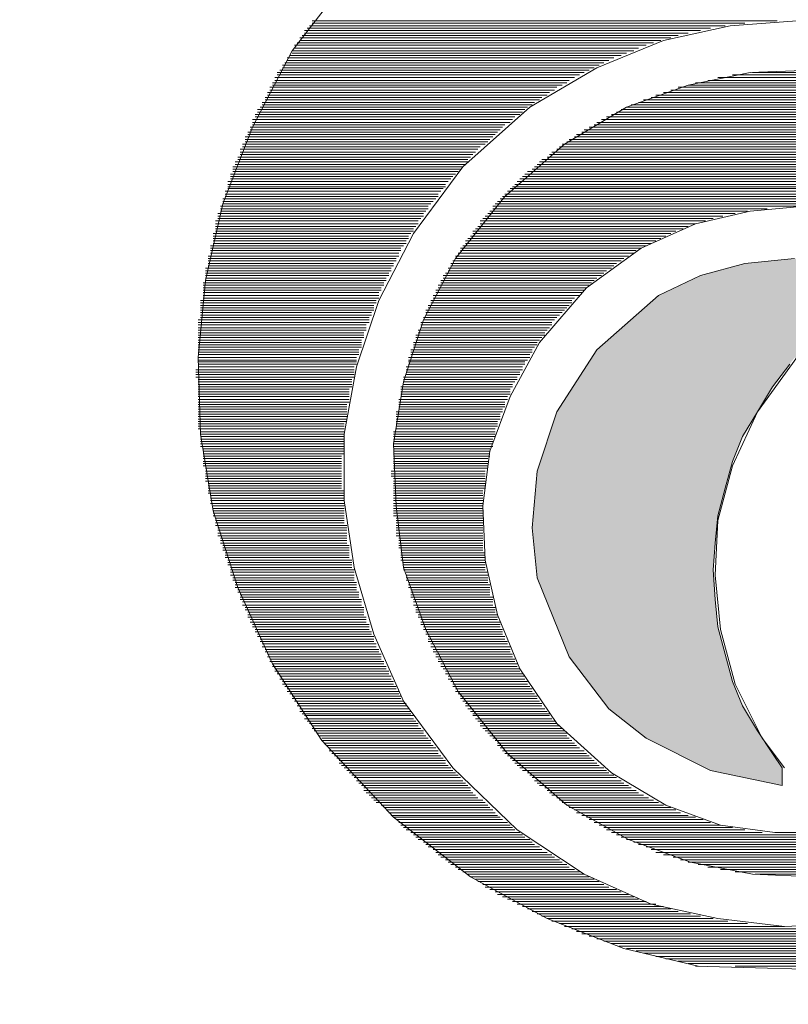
# Model space of a CAD drawing. Header units: centimetres. Extents: x 4745 to 39369, y 17389 to 19524.
# Tile 79 of 188: x 21097.67 to 21099.05, y 17982.74 to 17984.5. Entities that reach past the tile are written whole.
import ezdxf

# ---------------------------------------------------------------- set-up
doc = ezdxf.new("R2010")
doc.units = ezdxf.units.CM
doc.linetypes.add('HIDDEN', pattern=[0.375, 0.25, -0.125])
doc.layers.add('Livello 1', color=7, linetype='Continuous')
doc.layers.add('UKRYTA', color=250, linetype='HIDDEN')

# ---------------------------------------------------------------- blocks, each defined once
blk = doc.blocks.new('VITRIX PRO 35 55')
at = {"layer": 'Livello 1'}
blk.add_hatch(color=0, dxfattribs=at).paths.add_polyline_path([(-10.8731, -425.1372), (-10.5571, -425.2872), (-10.0955, -425.692), (-9.7976, -426.1558), (-9.6498, -426.6015), (-9.6135, -427.0244), (-9.6498, -427.3973), (-9.8909, -427.9885), (-10.1864, -428.3795), (-10.4638, -428.5978), (-10.9459, -428.8388), (-11.4825, -428.9525), (-11.4825, -428.8207), (-11.4097, -428.7115), (-11.2983, -428.5433), (-11.2051, -428.3568), (-11.1119, -428.1749), (-11.0573, -427.9703), (-11.0005, -427.7656), (-10.9823, -427.561), (-10.9641, -427.3382), (-10.9823, -427.1381), (-11.0005, -426.9334), (-11.0573, -426.7288), (-11.1119, -426.5287), (-11.2051, -426.3422), (-11.2983, -426.1558), (-11.4097, -425.9694), (-11.5371, -425.8011), (-11.5939, -425.7511), (-11.6303, -425.8011), (-11.7599, -425.9694), (-11.8713, -426.1558), (-11.9827, -426.3422), (-12.0578, -426.5287), (-12.1123, -426.7288), (-12.1669, -426.9334), (-12.1874, -427.1381), (-12.2033, -427.3382), (-12.1874, -427.561), (-12.1669, -427.7656), (-12.1123, -427.9703), (-12.0578, -428.1749), (-11.9827, -428.3568), (-11.8713, -428.5433), (-11.7599, -428.7115), (-11.6871, -428.8207), (-11.6871, -428.9525), (-12.2237, -428.8388), (-12.7035, -428.5978), (-12.9832, -428.3795), (-13.2788, -427.9885), (-13.5198, -427.3973), (-13.5562, -427.0244), (-13.5198, -426.6015), (-13.372, -426.1558), (-13.0741, -425.692), (-12.6126, -425.2872), (-12.2965, -425.1372), (-11.9645, -425.0462), (-11.5939, -425.0098), (-11.2051, -425.0462)])
blk.add_ellipse((9.1892, -429.7806), major_axis=(-38, 0), ratio=0.328293)
at = {"layer": 'Livello 1', "color": 0, "lineweight": 15}
for points in [[(-14.9068, -422.877), (-15.3524, -423.4546), (-15.648, -424.0276), (-15.8709, -424.6005), (-16.0005, -425.1735), (-16.055, -425.7511), (-16.0368, -426.3241), (-15.9436, -426.897), (-15.7594, -427.47), (-15.5002, -428.043), (-15.1296, -428.616), (-14.593, -429.189), (-14.0177, -429.6347), (-13.4448, -429.9484), (-12.8718, -430.1713), (-12.3147, -430.3031)], [(-12.1123, -423.2681), (-15.2228, -423.2681)], [(-11.7235, -423.2317), (-15.2024, -423.2317)], [(-11.9645, -423.2499), (-15.2024, -423.2499)], [(-11.5757, -423.2317), (-12.0759, -423.2681), (-12.5739, -423.3773), (-13.0741, -423.5819), (-13.5744, -423.8775), (-14.0746, -424.3231), (-14.4452, -424.8234), (-14.7044, -425.3236), (-14.8704, -425.8193), (-14.9636, -426.3241), (-14.9636, -426.8197), (-14.8886, -427.32), (-14.7408, -427.8202), (-14.518, -428.3204), (-14.1496, -428.8207), (-13.6676, -429.2845), (-13.1674, -429.6165), (-12.6671, -429.8393), (-12.1669, -429.9484), (-11.6689, -430.0076), (-11.1687, -429.9848)], [(-12.4648, -423.3409), (-15.2774, -423.3409)], [(-12.2965, -423.3045), (-15.2592, -423.3045)], [(-12.3897, -423.3227), (-15.2592, -423.3227)], [(-12.2237, -423.2863), (-15.241, -423.2863)], [(-12.7035, -423.4136), (-15.3343, -423.4136)], [(-12.6489, -423.3955), (-15.3138, -423.3955)], [(-12.5193, -423.3591), (-15.2956, -423.3591)], [(-12.5944, -423.3773), (-15.2956, -423.3773)], [(-12.89, -423.4909), (-15.3706, -423.4909)], [(-12.7967, -423.4546), (-15.3524, -423.4546)], [(-12.8513, -423.4728), (-15.3524, -423.4728)], [(-12.7603, -423.4364), (-15.3343, -423.4364)], [(-13.0559, -423.5637), (-15.4252, -423.5637)], [(-13.0196, -423.5455), (-15.407, -423.5455)], [(-12.9445, -423.5091), (-15.3888, -423.5091)], [(-12.9832, -423.5273), (-15.3888, -423.5273)], [(-13.1674, -423.6183), (-15.4639, -423.6183)], [(-13.2037, -423.6365), (-15.4639, -423.6365)], [(-13.131, -423.6001), (-15.4434, -423.6001)], [(-13.0923, -423.5819), (-15.4252, -423.5819)], [(-11.4643, -423.6001), (-11.9259, -423.6183), (-12.3897, -423.7138), (-12.8513, -423.8775), (-13.3151, -424.1549), (-13.7608, -424.546), (-14.1292, -425.0098), (-14.3702, -425.4691), (-14.518, -425.933), (-14.593, -426.3968), (-14.5748, -426.8607), (-14.518, -427.32), (-14.352, -427.7838), (-14.111, -428.2477), (-13.7403, -428.7115), (-13.297, -429.0981), (-12.8354, -429.3573), (-12.3715, -429.5255), (-11.9077, -429.6165), (-11.4461, -429.6347)], [(-12.0578, -423.6365), (-11.1119, -423.6365)], [(-11.2597, -423.6183), (-11.9077, -423.6183)], [(-13.297, -423.6956), (-15.5002, -423.6956)], [(-13.3333, -423.7138), (-15.5002, -423.7138)], [(-13.2401, -423.6547), (-15.482, -423.6547)], [(-13.2788, -423.6774), (-15.482, -423.6774)], [(-12.3897, -423.7138), (-10.7799, -423.7138)], [(-10.8345, -423.6956), (-12.3352, -423.6956)], [(-12.2419, -423.6774), (-10.9277, -423.6774)], [(-11.0005, -423.6547), (-12.1669, -423.6547)], [(-13.4266, -423.7683), (-15.5366, -423.7683)], [(-13.4448, -423.7865), (-15.5366, -423.7865)], [(-13.372, -423.7274), (-15.5184, -423.7274)], [(-13.3902, -423.7502), (-15.5184, -423.7502)], [(-12.6307, -423.7865), (-10.5389, -423.7865)], [(-10.5935, -423.7683), (-12.5739, -423.7683)], [(-12.5193, -423.7502), (-10.6503, -423.7502)], [(-10.7231, -423.7274), (-12.4648, -423.7274)], [(-13.538, -423.8411), (-15.5753, -423.8411)], [(-13.5562, -423.8593), (-15.5753, -423.8593)], [(-13.4834, -423.8047), (-15.5548, -423.8047)], [(-13.5016, -423.8229), (-15.5548, -423.8229)], [(-12.8149, -423.8593), (-10.3729, -423.8593)], [(-10.4093, -423.8411), (-12.7603, -423.8411)], [(-12.724, -423.8229), (-10.4457, -423.8229)], [(-10.5002, -423.8047), (-12.6671, -423.8047)], [(-13.6494, -423.9321), (-15.6298, -423.9321)], [(-13.6107, -423.8957), (-15.6116, -423.8957)], [(-13.6289, -423.9139), (-15.6116, -423.9139)], [(-13.5925, -423.8775), (-15.5912, -423.8775)], [(-12.9627, -423.9321), (-10.2046, -423.9321)], [(-10.2433, -423.9139), (-12.9263, -423.9139)], [(-12.89, -423.8957), (-10.2797, -423.8957)], [(-10.3161, -423.8775), (-12.8513, -423.8775)], [(-13.704, -423.9684), (-15.648, -423.9684)], [(-13.7222, -423.9912), (-15.648, -423.9912)], [(-13.6858, -423.9502), (-15.6298, -423.9502)], [(-10.0955, -423.9912), (-13.0741, -423.9912)], [(-13.0377, -423.9684), (-10.1319, -423.9684)], [(-10.1683, -423.9502), (-13.0014, -423.9502)], [(-13.8154, -424.0639), (-15.6844, -424.0639)], [(-13.8336, -424.0821), (-15.6844, -424.0821)], [(-13.779, -424.0276), (-15.6662, -424.0276)], [(-13.7972, -424.0457), (-15.6662, -424.0457)], [(-13.7608, -424.0094), (-15.648, -424.0094)], [(-13.2242, -424.0821), (-9.9454, -424.0821)], [(-9.9841, -424.0639), (-13.1855, -424.0639)], [(-13.1674, -424.0457), (-10.0205, -424.0457)], [(-10.0387, -424.0276), (-13.131, -424.0276)], [(-13.0923, -424.0094), (-10.075, -424.0094)], [(-13.9086, -424.1549), (-15.7231, -424.1549)], [(-13.8518, -424.1003), (-15.7026, -424.1003)], [(-13.8722, -424.1185), (-15.7026, -424.1185)], [(-13.8881, -424.1367), (-15.7026, -424.1367)], [(-13.3333, -424.1549), (-9.8363, -424.1549)], [(-9.8727, -424.1367), (-13.297, -424.1367)], [(-13.2788, -424.1185), (-9.8909, -424.1185)], [(-9.9272, -424.1003), (-13.2401, -424.1003)], [(-13.9632, -424.1913), (-15.7413, -424.1913)], [(-13.9814, -424.214), (-15.7413, -424.214)], [(-13.945, -424.1731), (-15.7231, -424.1731)], [(-9.7613, -424.214), (-13.4084, -424.214)], [(-13.372, -424.1913), (-9.7976, -424.1913)], [(-9.8181, -424.1731), (-13.3515, -424.1731)], [(-14.0382, -424.2868), (-15.7776, -424.2868)], [(-14.0177, -424.2504), (-15.7594, -424.2504)], [(-14.0382, -424.2686), (-15.7594, -424.2686)], [(-13.9996, -424.2322), (-15.7413, -424.2322)], [(-9.668, -424.2868), (-13.5016, -424.2868)], [(-13.4834, -424.2686), (-9.6862, -424.2686)], [(-9.7249, -424.2504), (-13.4448, -424.2504)], [(-13.4266, -424.2322), (-9.7431, -424.2322)], [(-14.0746, -424.3231), (-15.7958, -424.3231)], [(-14.0928, -424.3413), (-15.7958, -424.3413)], [(-14.111, -424.3595), (-15.7958, -424.3595)], [(-14.0564, -424.305), (-15.7776, -424.305)], [(-9.5953, -424.3595), (-13.5925, -424.3595)], [(-13.5562, -424.3413), (-9.6135, -424.3413)], [(-9.6316, -424.3231), (-13.538, -424.3231)], [(-13.5198, -424.305), (-9.6498, -424.305)], [(-14.186, -424.4323), (-15.8345, -424.4323)], [(-14.1292, -424.3777), (-15.814, -424.3777)], [(-14.1496, -424.3959), (-15.814, -424.3959)], [(-14.1655, -424.4141), (-15.814, -424.4141)], [(-9.502, -424.4323), (-13.6676, -424.4323)], [(-13.6494, -424.4141), (-9.5202, -424.4141)], [(-9.5384, -424.3959), (-13.6289, -424.3959)], [(-13.6107, -424.3777), (-9.5566, -424.3777)], [(-14.2406, -424.505), (-15.8527, -424.505)], [(-14.2042, -424.455), (-15.8345, -424.455)], [(-14.2042, -424.4732), (-15.8345, -424.4732)], [(-14.2224, -424.4869), (-15.8345, -424.4869)], [(-9.427, -424.505), (-13.7403, -424.505)], [(-13.7222, -424.4869), (-9.4475, -424.4869)], [(-9.4634, -424.4732), (-13.704, -424.4732)], [(-13.6858, -424.455), (-9.4839, -424.455)], [(-14.2769, -424.5642), (-15.8709, -424.5642)], [(-14.2974, -424.5824), (-15.8709, -424.5824)], [(-14.2588, -424.5278), (-15.8527, -424.5278)], [(-14.2588, -424.546), (-15.8527, -424.546)], [(-9.3542, -424.5824), (-13.8154, -424.5824)], [(-13.7972, -424.5642), (-9.3724, -424.5642)], [(-9.3906, -424.546), (-13.779, -424.546)], [(-13.7608, -424.5278), (-9.4088, -424.5278)], [(-14.3338, -424.6187), (-15.889, -424.6187)], [(-14.3338, -424.6369), (-15.889, -424.6369)], [(-14.352, -424.6551), (-15.889, -424.6551)], [(-14.3156, -424.6005), (-15.8709, -424.6005)], [(-11.5189, -424.6187), (-11.9259, -424.6551), (-12.3352, -424.7506), (-12.7422, -424.9325), (-13.1492, -425.2281), (-13.5016, -425.6374), (-13.7222, -426.0421), (-13.8722, -426.4514), (-13.9268, -426.8607), (-13.9086, -427.2654), (-13.8154, -427.6747), (-13.6494, -428.0794), (-13.372, -428.4887), (-12.9627, -428.857), (-12.5557, -429.0981), (-12.1487, -429.2481), (-11.7417, -429.3027), (-11.3347, -429.3027)], [(-11.9463, -424.6551), (-13.8722, -424.6551)], [(-9.3361, -424.6187), (-13.8518, -424.6187)], [(-11.7985, -424.6369), (-13.8518, -424.6369)], [(-13.8336, -424.6005), (-9.3361, -424.6005)], [(-14.4088, -424.7279), (-15.9254, -424.7279)], [(-14.3702, -424.6733), (-15.9072, -424.6733)], [(-14.3702, -424.6915), (-15.9072, -424.6915)], [(-14.3884, -424.7097), (-15.9072, -424.7097)], [(-12.2601, -424.7279), (-13.945, -424.7279)], [(-12.2033, -424.7097), (-13.9268, -424.7097)], [(-12.1305, -424.6915), (-13.9086, -424.6915)], [(-12.0373, -424.6733), (-13.8881, -424.6733)], [(-14.4088, -424.7506), (-15.9254, -424.7506)], [(-14.427, -424.7688), (-15.9254, -424.7688)], [(-14.4452, -424.787), (-15.9254, -424.787)], [(-14.4452, -424.8052), (-15.9254, -424.8052)], [(-12.4829, -424.8052), (-13.9996, -424.8052)], [(-12.4261, -424.787), (-13.9814, -424.787)], [(-12.3897, -424.7688), (-13.9632, -424.7688)], [(-12.3352, -424.7506), (-13.945, -424.7506)], [(-14.4634, -424.8234), (-15.9436, -424.8234)], [(-14.4816, -424.8416), (-15.9436, -424.8416)], [(-14.4816, -424.8598), (-15.9436, -424.8598)], [(-14.4998, -424.8779), (-15.9436, -424.8779)], [(-12.6307, -424.8779), (-14.0564, -424.8779)], [(-12.5944, -424.8598), (-14.0382, -424.8598)], [(-12.5557, -424.8416), (-14.0177, -424.8416)], [(-12.5193, -424.8234), (-13.9996, -424.8234)], [(-14.518, -424.9143), (-15.9618, -424.9143)], [(-14.5384, -424.9325), (-15.9618, -424.9325)], [(-14.5384, -424.9507), (-15.9618, -424.9507)], [(-14.4998, -424.8961), (-15.9436, -424.8961)], [(-12.7422, -424.9325), (-14.0928, -424.9325)], [(-12.7785, -424.9507), (-14.0928, -424.9507)], [(-12.7035, -424.9143), (-14.0746, -424.9143)], [(-12.6671, -424.8961), (-14.0564, -424.8961)], [(-14.5543, -424.9916), (-15.98, -424.9916)], [(-14.5748, -425.0098), (-15.98, -425.0098)], [(-14.5748, -425.028), (-15.98, -425.028)], [(-14.5543, -424.9689), (-15.9618, -424.9689)], [(-12.89, -425.028), (-14.1496, -425.028)], [(-12.8354, -424.9916), (-14.1292, -424.9916)], [(-12.8718, -425.0098), (-14.1292, -425.0098)], [(-12.7967, -424.9689), (-14.111, -424.9689)], [(-11.6303, -425.8011), (-11.7599, -425.9694), (-11.8713, -426.1558), (-11.9827, -426.3422), (-12.0578, -426.5287), (-12.1123, -426.7288), (-12.1669, -426.9334), (-12.1874, -427.1381), (-12.2033, -427.3382), (-12.1874, -427.561), (-12.1669, -427.7656), (-12.1123, -427.9703), (-12.0578, -428.1749), (-11.9827, -428.3568), (-11.8713, -428.5433), (-11.7599, -428.7115), (-11.6871, -428.8207), (-11.6871, -428.9525), (-12.2237, -428.8388), (-12.7035, -428.5978), (-12.9832, -428.3795), (-13.2788, -427.9885), (-13.5198, -427.3973), (-13.5562, -427.0244), (-13.5198, -426.6015), (-13.372, -426.1558), (-13.0741, -425.692), (-12.6126, -425.2872), (-12.2965, -425.1372), (-11.9645, -425.0462), (-11.5939, -425.0098)], [(-11.5939, -425.0098), (-11.9645, -425.0462), (-12.2965, -425.1372), (-12.6126, -425.2872), (-13.0741, -425.692), (-13.372, -426.1558), (-13.5198, -426.6015), (-13.5562, -427.0244), (-13.5198, -427.3973), (-13.2788, -427.9885), (-12.9832, -428.3795), (-12.7035, -428.5978), (-12.2237, -428.8388), (-11.6871, -428.9525)], [(-14.6112, -425.0826), (-16.0005, -425.0826)], [(-14.6112, -425.1008), (-16.0005, -425.1008)], [(-14.593, -425.0462), (-15.98, -425.0462)], [(-14.593, -425.0644), (-15.98, -425.0644)], [(-12.9627, -425.0826), (-14.186, -425.0826)], [(-13.0014, -425.1008), (-14.186, -425.1008)], [(-12.9263, -425.0462), (-14.1655, -425.0462)], [(-12.9445, -425.0644), (-14.1655, -425.0644)], [(-14.6294, -425.119), (-16.0005, -425.119)], [(-14.6294, -425.1372), (-16.0005, -425.1372)], [(-14.6476, -425.1553), (-16.0005, -425.1553)], [(-14.6476, -425.1735), (-16.0005, -425.1735)], [(-13.0923, -425.1735), (-14.2406, -425.1735)], [(-13.0377, -425.1372), (-14.2224, -425.1372)], [(-13.0741, -425.1553), (-14.2224, -425.1553)], [(-13.0196, -425.119), (-14.2042, -425.119)], [(-14.6658, -425.1917), (-16.0187, -425.1917)], [(-14.6658, -425.2099), (-16.0187, -425.2099)], [(-14.6862, -425.2281), (-16.0187, -425.2281)], [(-14.6862, -425.2463), (-16.0187, -425.2463)], [(-13.1674, -425.2463), (-14.2769, -425.2463)], [(-13.131, -425.2099), (-14.2588, -425.2099)], [(-13.1492, -425.2281), (-14.2588, -425.2281)], [(-13.1128, -425.1917), (-14.2406, -425.1917)], [(-14.7226, -425.3236), (-16.0368, -425.3236)], [(-14.7044, -425.2645), (-16.0187, -425.2645)], [(-14.7044, -425.2872), (-16.0187, -425.2872)], [(-14.7044, -425.3054), (-16.0187, -425.3054)], [(-13.2606, -425.3236), (-14.3156, -425.3236)], [(-13.2037, -425.2872), (-14.2974, -425.2872)], [(-13.2401, -425.3054), (-14.2974, -425.3054)], [(-13.1855, -425.2645), (-14.2769, -425.2645)], [(-14.7226, -425.3418), (-16.0368, -425.3418)], [(-14.7408, -425.36), (-16.0368, -425.36)], [(-14.7408, -425.3782), (-16.0368, -425.3782)], [(-14.7408, -425.3964), (-16.0368, -425.3964)], [(-13.3151, -425.3964), (-14.352, -425.3964)], [(-13.2788, -425.36), (-14.3338, -425.36)], [(-13.297, -425.3782), (-14.3338, -425.3782)], [(-13.2606, -425.3418), (-14.3156, -425.3418)], [(-14.7772, -425.4691), (-16.055, -425.4691)], [(-14.759, -425.4146), (-16.0368, -425.4146)], [(-14.759, -425.4327), (-16.0368, -425.4327)], [(-14.7772, -425.4509), (-16.0368, -425.4509)], [(-13.372, -425.4509), (-14.3702, -425.4509)], [(-13.3902, -425.4691), (-14.3702, -425.4691)], [(-13.3333, -425.4146), (-14.352, -425.4146)], [(-13.3515, -425.4327), (-14.352, -425.4327)], [(-14.7772, -425.4873), (-16.055, -425.4873)], [(-14.7976, -425.5055), (-16.055, -425.5055)], [(-14.7976, -425.5282), (-16.055, -425.5282)], [(-14.7976, -425.5464), (-16.055, -425.5464)], [(-13.4448, -425.5464), (-14.4088, -425.5464)], [(-13.4084, -425.4873), (-14.3884, -425.4873)], [(-13.4084, -425.5055), (-14.3884, -425.5055)], [(-13.4266, -425.5282), (-14.3884, -425.5282)], [(-14.8158, -425.5646), (-16.055, -425.5646)], [(-14.8158, -425.5828), (-16.055, -425.5828)], [(-14.8158, -425.601), (-16.055, -425.601)], [(-14.834, -425.6192), (-16.055, -425.6192)], [(-13.4629, -425.5828), (-14.427, -425.5828)], [(-13.4834, -425.601), (-14.427, -425.601)], [(-13.5016, -425.6192), (-14.427, -425.6192)], [(-13.4629, -425.5646), (-14.4088, -425.5646)], [(-14.834, -425.6374), (-16.055, -425.6374)], [(-14.834, -425.6556), (-16.055, -425.6556)], [(-14.834, -425.6738), (-16.055, -425.6738)], [(-14.8522, -425.692), (-16.055, -425.692)], [(-13.5562, -425.692), (-14.4634, -425.692)], [(-13.5198, -425.6374), (-14.4452, -425.6374)], [(-13.5198, -425.6556), (-14.4452, -425.6556)], [(-13.538, -425.6738), (-14.4452, -425.6738)], [(-14.8522, -425.7101), (-16.055, -425.7101)], [(-14.8522, -425.7283), (-16.055, -425.7283)], [(-14.8704, -425.7511), (-16.055, -425.7511)], [(-14.8704, -425.7693), (-16.055, -425.7693)], [(-13.5744, -425.7511), (-14.4816, -425.7511)], [(-13.5925, -425.7693), (-14.4816, -425.7693)], [(-13.5562, -425.7101), (-14.4634, -425.7101)], [(-13.5744, -425.7283), (-14.4634, -425.7283)], [(-11.5757, -425.7511), (-11.8713, -426.1558), (-12.0578, -426.5605), (-12.1669, -426.9698), (-12.1874, -427.3791), (-12.1487, -427.7838), (-12.0373, -428.1931), (-11.8349, -428.5978), (-11.6689, -428.8207)], [(-14.8886, -425.842), (-16.0732, -425.842)], [(-14.8704, -425.7829), (-16.055, -425.7829)], [(-14.8704, -425.8011), (-16.055, -425.8011)], [(-14.8886, -425.8193), (-16.055, -425.8193)], [(-13.6289, -425.8193), (-14.4998, -425.8193)], [(-13.6289, -425.842), (-14.4998, -425.842)], [(-13.6107, -425.7829), (-14.4816, -425.7829)], [(-13.6107, -425.8011), (-14.4816, -425.8011)], [(-14.8886, -425.8602), (-16.0732, -425.8602)], [(-14.8886, -425.8784), (-16.0732, -425.8784)], [(-14.8886, -425.8966), (-16.0732, -425.8966)], [(-14.9068, -425.9148), (-16.055, -425.9148)], [(-13.6676, -425.8966), (-14.518, -425.8966)], [(-13.6676, -425.9148), (-14.518, -425.9148)], [(-13.6494, -425.8602), (-14.4998, -425.8602)], [(-13.6494, -425.8784), (-14.4998, -425.8784)], [(-14.9068, -425.933), (-16.055, -425.933)], [(-14.9068, -425.9512), (-16.055, -425.9512)], [(-14.9068, -425.9694), (-16.055, -425.9694)], [(-14.925, -425.9875), (-16.055, -425.9875)], [(-13.704, -425.9694), (-14.5384, -425.9694)], [(-13.7222, -425.9875), (-14.5384, -425.9875)], [(-13.6858, -425.933), (-14.518, -425.933)], [(-13.704, -425.9512), (-14.518, -425.9512)], [(-14.925, -426.0057), (-16.055, -426.0057)], [(-14.925, -426.0239), (-16.055, -426.0239)], [(-14.925, -426.0421), (-16.055, -426.0421)], [(-14.925, -426.0649), (-16.055, -426.0649)], [(-13.7403, -426.0649), (-14.5543, -426.0649)], [(-13.7222, -426.0057), (-14.5384, -426.0057)], [(-13.7222, -426.0239), (-14.5384, -426.0239)], [(-13.7403, -426.0421), (-14.5384, -426.0421)], [(-14.925, -426.083), (-16.055, -426.083)], [(-14.9432, -426.1012), (-16.055, -426.1012)], [(-14.9432, -426.1194), (-16.055, -426.1194)], [(-14.9432, -426.1376), (-16.055, -426.1376)], [(-13.7608, -426.083), (-14.5543, -426.083)], [(-13.7608, -426.1012), (-14.5543, -426.1012)], [(-13.7608, -426.1194), (-14.5543, -426.1194)], [(-13.779, -426.1376), (-14.5543, -426.1376)], [(-14.9432, -426.1558), (-16.055, -426.1558)], [(-14.9432, -426.174), (-16.055, -426.174)], [(-14.9432, -426.1922), (-16.055, -426.1922)], [(-14.9432, -426.2104), (-16.055, -426.2104)], [(-13.779, -426.1558), (-14.5748, -426.1558)], [(-13.7972, -426.174), (-14.5748, -426.174)], [(-13.7972, -426.1922), (-14.5748, -426.1922)], [(-13.7972, -426.2104), (-14.5748, -426.2104)], [(-14.9432, -426.2286), (-16.055, -426.2286)], [(-14.9636, -426.2468), (-16.055, -426.2468)], [(-14.9636, -426.2649), (-16.055, -426.2649)], [(-14.9636, -426.2831), (-16.055, -426.2831)], [(-13.8154, -426.2286), (-14.5748, -426.2286)], [(-13.8154, -426.2468), (-14.5748, -426.2468)], [(-13.8154, -426.2649), (-14.5748, -426.2649)], [(-13.8336, -426.2831), (-14.5748, -426.2831)], [(-14.9636, -426.3059), (-16.0368, -426.3059)], [(-14.9636, -426.3241), (-16.0368, -426.3241)], [(-14.9636, -426.3422), (-16.0368, -426.3422)], [(-14.9636, -426.3604), (-16.0368, -426.3604)], [(-13.8336, -426.3059), (-14.593, -426.3059)], [(-13.8336, -426.3241), (-14.593, -426.3241)], [(-13.8336, -426.3422), (-14.593, -426.3422)], [(-13.8518, -426.3604), (-14.593, -426.3604)], [(-14.9636, -426.3786), (-16.0368, -426.3786)], [(-14.9636, -426.3968), (-16.0368, -426.3968)], [(-14.9636, -426.415), (-16.0368, -426.415)], [(-14.9636, -426.4332), (-16.0187, -426.4332)], [(-13.8518, -426.3786), (-14.593, -426.3786)], [(-13.8518, -426.3968), (-14.593, -426.3968)], [(-13.8518, -426.415), (-14.593, -426.415)], [(-13.8722, -426.4332), (-14.593, -426.4332)], [(-14.9636, -426.4514), (-16.0187, -426.4514)], [(-14.9636, -426.4696), (-16.0187, -426.4696)], [(-14.9818, -426.4878), (-16.0187, -426.4878)], [(-14.9818, -426.506), (-16.0187, -426.506)], [(-13.8722, -426.4514), (-14.593, -426.4514)], [(-13.8722, -426.4696), (-14.593, -426.4696)], [(-13.8722, -426.4878), (-14.593, -426.4878)], [(-13.8881, -426.506), (-14.593, -426.506)], [(-14.9818, -426.5287), (-16.0187, -426.5287)], [(-14.9818, -426.5423), (-16.0187, -426.5423)], [(-14.9818, -426.5605), (-16.0187, -426.5605)], [(-14.9818, -426.5787), (-16.0005, -426.5787)], [(-13.8881, -426.5287), (-14.593, -426.5287)], [(-13.8881, -426.5423), (-14.593, -426.5423)], [(-13.8881, -426.5605), (-14.593, -426.5605)], [(-13.8881, -426.5787), (-14.593, -426.5787)], [(-14.9818, -426.6015), (-16.0005, -426.6015)], [(-14.9818, -426.6196), (-16.0005, -426.6196)], [(-14.9818, -426.6378), (-16.0005, -426.6378)], [(-14.9818, -426.656), (-16.0005, -426.656)], [(-13.9086, -426.6015), (-14.6112, -426.6015)], [(-13.9086, -426.6196), (-14.6112, -426.6196)], [(-13.9086, -426.6378), (-14.6112, -426.6378)], [(-13.9086, -426.656), (-14.593, -426.656)], [(-14.9818, -426.6742), (-16.0005, -426.6742)], [(-14.9818, -426.6924), (-15.98, -426.6924)], [(-14.9818, -426.7106), (-15.98, -426.7106)], [(-14.9818, -426.7288), (-15.98, -426.7288)], [(-13.9086, -426.6742), (-14.593, -426.6742)], [(-13.9086, -426.6924), (-14.593, -426.6924)], [(-13.9086, -426.7106), (-14.593, -426.7106)], [(-13.9086, -426.7288), (-14.593, -426.7288)], [(-14.9636, -426.747), (-15.98, -426.747)], [(-14.9636, -426.7652), (-15.98, -426.7652)], [(-14.9636, -426.7834), (-15.9618, -426.7834)], [(-14.9636, -426.8016), (-15.9618, -426.8016)], [(-13.9268, -426.747), (-14.593, -426.747)], [(-13.9268, -426.7652), (-14.593, -426.7652)], [(-13.9268, -426.7834), (-14.593, -426.7834)], [(-13.9268, -426.8016), (-14.593, -426.8016)], [(-14.9636, -426.8197), (-15.9618, -426.8197)], [(-14.9636, -426.8425), (-15.9618, -426.8425)], [(-14.9636, -426.8607), (-15.9436, -426.8607)], [(-14.9636, -426.8789), (-15.9436, -426.8789)], [(-13.9268, -426.8197), (-14.593, -426.8197)], [(-13.9268, -426.8425), (-14.593, -426.8425)], [(-13.9268, -426.8607), (-14.593, -426.8607)], [(-13.9268, -426.8789), (-14.593, -426.8789)], [(-14.9636, -426.897), (-15.9436, -426.897)], [(-14.9636, -426.9152), (-15.9436, -426.9152)], [(-14.9636, -426.9334), (-15.9436, -426.9334)], [(-14.9636, -426.9516), (-15.9254, -426.9516)], [(-13.9268, -426.897), (-14.593, -426.897)], [(-13.9268, -426.9152), (-14.593, -426.9152)], [(-13.9268, -426.9334), (-14.593, -426.9334)], [(-13.9268, -426.9516), (-14.5748, -426.9516)], [(-14.9636, -426.9698), (-15.9254, -426.9698)], [(-14.9636, -426.988), (-15.9254, -426.988)], [(-14.9432, -427.0062), (-15.9254, -427.0062)], [(-14.9432, -427.0244), (-15.9072, -427.0244)], [(-13.9268, -426.9698), (-14.5748, -426.9698)], [(-13.9268, -426.988), (-14.5748, -426.988)], [(-13.9268, -427.0062), (-14.5748, -427.0062)], [(-13.9268, -427.0244), (-14.5748, -427.0244)], [(-14.9432, -427.0426), (-15.9072, -427.0426)], [(-14.9432, -427.0653), (-15.9072, -427.0653)], [(-14.9432, -427.0835), (-15.9072, -427.0835)], [(-14.9432, -427.1017), (-15.889, -427.1017)], [(-13.9268, -427.0426), (-14.5748, -427.0426)], [(-13.9268, -427.0653), (-14.5748, -427.0653)], [(-13.9268, -427.0835), (-14.5748, -427.0835)], [(-13.9268, -427.1017), (-14.5543, -427.1017)], [(-14.9432, -427.1199), (-15.889, -427.1199)], [(-14.9432, -427.1381), (-15.889, -427.1381)], [(-14.925, -427.1563), (-15.8709, -427.1563)], [(-14.925, -427.1744), (-15.8709, -427.1744)], [(-13.9268, -427.1199), (-14.5543, -427.1199)], [(-13.9268, -427.1381), (-14.5543, -427.1381)], [(-13.9268, -427.1563), (-14.5543, -427.1563)], [(-13.9268, -427.1744), (-14.5543, -427.1744)], [(-14.925, -427.1926), (-15.8709, -427.1926)], [(-14.925, -427.2108), (-15.8527, -427.2108)], [(-14.925, -427.229), (-15.8527, -427.229)], [(-14.925, -427.2472), (-15.8527, -427.2472)], [(-13.9268, -427.1926), (-14.5384, -427.1926)], [(-13.9086, -427.2108), (-14.5384, -427.2108)], [(-13.9086, -427.229), (-14.5384, -427.229)], [(-13.9086, -427.2472), (-14.5384, -427.2472)], [(-14.9068, -427.2654), (-15.8345, -427.2654)], [(-14.9068, -427.2836), (-15.8345, -427.2836)], [(-14.9068, -427.3018), (-15.8345, -427.3018)], [(-14.9068, -427.32), (-15.814, -427.32)], [(-13.9086, -427.2654), (-14.5384, -427.2654)], [(-13.9086, -427.2836), (-14.518, -427.2836)], [(-13.9086, -427.3018), (-14.518, -427.3018)], [(-13.9086, -427.32), (-14.518, -427.32)], [(-14.8886, -427.3382), (-15.814, -427.3382)], [(-14.8886, -427.3563), (-15.814, -427.3563)], [(-14.8886, -427.3791), (-15.814, -427.3791)], [(-14.8886, -427.3973), (-15.7958, -427.3973)], [(-13.9086, -427.3382), (-14.518, -427.3382)], [(-13.8881, -427.3563), (-14.4998, -427.3563)], [(-13.8881, -427.3791), (-14.4998, -427.3791)], [(-13.8881, -427.3973), (-14.4998, -427.3973)], [(-14.8886, -427.4155), (-15.7958, -427.4155)], [(-14.8704, -427.4337), (-15.7776, -427.4337)], [(-14.8704, -427.4518), (-15.7776, -427.4518)], [(-14.8704, -427.47), (-15.7776, -427.47)], [(-13.8881, -427.4155), (-14.4998, -427.4155)], [(-13.8881, -427.4337), (-14.4816, -427.4337)], [(-13.8722, -427.4518), (-14.4816, -427.4518)], [(-13.8722, -427.47), (-14.4816, -427.47)], [(-14.8704, -427.4882), (-15.7594, -427.4882)], [(-14.8522, -427.5064), (-15.7594, -427.5064)], [(-14.8522, -427.5246), (-15.7413, -427.5246)], [(-14.8522, -427.5428), (-15.7413, -427.5428)], [(-13.8722, -427.4882), (-14.4634, -427.4882)], [(-13.8722, -427.5064), (-14.4634, -427.5064)], [(-13.8722, -427.5246), (-14.4634, -427.5246)], [(-13.8518, -427.5428), (-14.4634, -427.5428)], [(-14.834, -427.561), (-15.7413, -427.561)], [(-14.834, -427.5792), (-15.7231, -427.5792)], [(-14.834, -427.6019), (-15.7231, -427.6019)], [(-13.8518, -427.561), (-14.4452, -427.561)], [(-13.8518, -427.5792), (-14.4452, -427.5792)], [(-13.8518, -427.6019), (-14.4452, -427.6019)], [(-14.8158, -427.6201), (-15.7026, -427.6201)], [(-14.8158, -427.6383), (-15.7026, -427.6383)], [(-14.8158, -427.6565), (-15.6844, -427.6565)], [(-14.8158, -427.6747), (-15.6844, -427.6747)], [(-13.8336, -427.6201), (-14.427, -427.6201)], [(-13.8336, -427.6383), (-14.427, -427.6383)], [(-13.8336, -427.6565), (-14.427, -427.6565)], [(-13.8154, -427.6747), (-14.4088, -427.6747)], [(-14.7976, -427.6929), (-15.6844, -427.6929)], [(-14.7976, -427.7111), (-15.6662, -427.7111)], [(-14.7976, -427.7292), (-15.6662, -427.7292)], [(-14.7772, -427.7474), (-15.648, -427.7474)], [(-14.7772, -427.7656), (-15.648, -427.7656)], [(-13.8154, -427.6929), (-14.4088, -427.6929)], [(-13.8154, -427.7111), (-14.3884, -427.7111)], [(-13.7972, -427.7292), (-14.3884, -427.7292)], [(-13.7972, -427.7474), (-14.3884, -427.7474)], [(-13.7972, -427.7656), (-14.3702, -427.7656)], [(-14.7772, -427.7838), (-15.6298, -427.7838)], [(-14.759, -427.802), (-15.6298, -427.802)], [(-14.759, -427.8202), (-15.6116, -427.8202)], [(-14.7408, -427.8384), (-15.6116, -427.8384)], [(-13.779, -427.7838), (-14.3702, -427.7838)], [(-13.779, -427.802), (-14.352, -427.802)], [(-13.779, -427.8202), (-14.352, -427.8202)], [(-13.7608, -427.8384), (-14.3338, -427.8384)], [(-14.7408, -427.8566), (-15.5912, -427.8566)], [(-14.7408, -427.8748), (-15.5912, -427.8748)], [(-14.7226, -427.893), (-15.5753, -427.893)], [(-13.7608, -427.8566), (-14.3338, -427.8566)], [(-13.7403, -427.8748), (-14.3338, -427.8748)], [(-13.7403, -427.893), (-14.3156, -427.893)], [(-14.7226, -427.9157), (-15.5753, -427.9157)], [(-14.7044, -427.9339), (-15.5548, -427.9339)], [(-14.7044, -427.9521), (-15.5548, -427.9521)], [(-14.6862, -427.9703), (-15.5366, -427.9703)], [(-13.7222, -427.9157), (-14.3156, -427.9157)], [(-13.7222, -427.9339), (-14.2974, -427.9339)], [(-13.7222, -427.9521), (-14.2974, -427.9521)], [(-13.704, -427.9703), (-14.2769, -427.9703)], [(-14.6862, -427.9885), (-15.5366, -427.9885)], [(-14.6862, -428.0066), (-15.5184, -428.0066)], [(-14.6658, -428.0248), (-15.5184, -428.0248)], [(-14.6658, -428.043), (-15.5002, -428.043)], [(-13.704, -427.9885), (-14.2769, -427.9885)], [(-13.6858, -428.0066), (-14.2588, -428.0066)], [(-13.6858, -428.0248), (-14.2588, -428.0248)], [(-13.6676, -428.043), (-14.2406, -428.043)], [(-14.6476, -428.0612), (-15.5002, -428.0612)], [(-14.6476, -428.0794), (-15.482, -428.0794)], [(-14.6294, -428.0976), (-15.482, -428.0976)], [(-14.6294, -428.1158), (-15.4639, -428.1158)], [(-14.6112, -428.134), (-15.4434, -428.134)], [(-13.6676, -428.0612), (-14.2406, -428.0612)], [(-13.6494, -428.0794), (-14.2224, -428.0794)], [(-13.6494, -428.0976), (-14.2042, -428.0976)], [(-13.6289, -428.1158), (-14.2042, -428.1158)], [(-13.6107, -428.134), (-14.186, -428.134)], [(-14.6112, -428.1567), (-15.4434, -428.1567)], [(-14.593, -428.1749), (-15.4252, -428.1749)], [(-14.593, -428.1931), (-15.4252, -428.1931)], [(-13.6107, -428.1567), (-14.186, -428.1567)], [(-13.5925, -428.1749), (-14.1655, -428.1749)], [(-13.5925, -428.1931), (-14.1496, -428.1931)], [(-14.5748, -428.2113), (-15.407, -428.2113)], [(-14.5748, -428.2295), (-15.3888, -428.2295)], [(-14.5543, -428.2477), (-15.3888, -428.2477)], [(-14.5543, -428.2659), (-15.3706, -428.2659)], [(-13.5744, -428.2113), (-14.1496, -428.2113)], [(-13.5562, -428.2295), (-14.1292, -428.2295)], [(-13.5562, -428.2477), (-14.1292, -428.2477)], [(-13.538, -428.2659), (-14.111, -428.2659)], [(-14.5384, -428.284), (-15.3524, -428.284)], [(-14.5384, -428.3022), (-15.3524, -428.3022)], [(-14.518, -428.3204), (-15.3343, -428.3204)], [(-14.4998, -428.3386), (-15.3138, -428.3386)], [(-13.5198, -428.284), (-14.0928, -428.284)], [(-13.5198, -428.3022), (-14.0928, -428.3022)], [(-13.5016, -428.3204), (-14.0746, -428.3204)], [(-13.4834, -428.3386), (-14.0564, -428.3386)], [(-14.4998, -428.3568), (-15.3138, -428.3568)], [(-14.4816, -428.3795), (-15.2956, -428.3795)], [(-14.4634, -428.3977), (-15.2956, -428.3977)], [(-14.4634, -428.4159), (-15.2774, -428.4159)], [(-13.4834, -428.3568), (-14.0564, -428.3568)], [(-13.4629, -428.3795), (-14.0382, -428.3795)], [(-13.4448, -428.3977), (-14.0177, -428.3977)], [(-13.4266, -428.4159), (-13.9996, -428.4159)], [(-14.4452, -428.4296), (-15.2592, -428.4296)], [(-14.4452, -428.4523), (-15.2592, -428.4523)], [(-14.427, -428.4705), (-15.241, -428.4705)], [(-14.4088, -428.4887), (-15.2228, -428.4887)], [(-13.4266, -428.4296), (-13.9996, -428.4296)], [(-13.4084, -428.4523), (-13.9814, -428.4523)], [(-13.3902, -428.4705), (-13.9632, -428.4705)], [(-13.372, -428.4887), (-13.945, -428.4887)], [(-14.4088, -428.5069), (-15.2024, -428.5069)], [(-14.3884, -428.5251), (-15.2024, -428.5251)], [(-14.3702, -428.5433), (-15.1865, -428.5433)], [(-14.3702, -428.5614), (-15.166, -428.5614)], [(-13.3515, -428.5069), (-13.945, -428.5069)], [(-13.3333, -428.5251), (-13.9268, -428.5251)], [(-13.3151, -428.5433), (-13.9086, -428.5433)], [(-13.297, -428.5614), (-13.8881, -428.5614)], [(-14.352, -428.5796), (-15.1478, -428.5796)], [(-14.3338, -428.5978), (-15.1296, -428.5978)], [(-14.3156, -428.616), (-15.1296, -428.616)], [(-14.3156, -428.6342), (-15.1114, -428.6342)], [(-13.297, -428.5796), (-13.8722, -428.5796)], [(-13.2788, -428.5978), (-13.8518, -428.5978)], [(-13.2606, -428.616), (-13.8336, -428.616)], [(-13.2401, -428.6342), (-13.8154, -428.6342)], [(-14.2974, -428.6524), (-15.0932, -428.6524)], [(-14.2769, -428.6706), (-15.075, -428.6706)], [(-14.2588, -428.6933), (-15.075, -428.6933)], [(-14.2588, -428.7115), (-15.0546, -428.7115)], [(-13.2242, -428.6524), (-13.8154, -428.6524)], [(-13.2037, -428.6706), (-13.7972, -428.6706)], [(-13.1674, -428.6933), (-13.779, -428.6933)], [(-13.1492, -428.7115), (-13.7608, -428.7115)], [(-14.2406, -428.7297), (-15.0364, -428.7297)], [(-14.2224, -428.7479), (-15.0182, -428.7479)], [(-14.2042, -428.7661), (-15, -428.7661)], [(-14.2042, -428.7843), (-15, -428.7843)], [(-13.131, -428.7297), (-13.7403, -428.7297)], [(-13.1128, -428.7479), (-13.7222, -428.7479)], [(-13.0923, -428.7661), (-13.704, -428.7661)], [(-13.0741, -428.7843), (-13.6858, -428.7843)], [(-14.186, -428.8025), (-14.9818, -428.8025)], [(-14.1655, -428.8207), (-14.9636, -428.8207)], [(-14.1496, -428.8388), (-14.9432, -428.8388)], [(-14.1292, -428.857), (-14.925, -428.857)], [(-13.0559, -428.8025), (-13.6676, -428.8025)], [(-13.0196, -428.8207), (-13.6494, -428.8207)], [(-13.0014, -428.8388), (-13.6289, -428.8388)], [(-12.9832, -428.857), (-13.5925, -428.857)], [(-11.6871, -428.9525), (-11.6871, -428.8207)], [(-14.111, -428.8752), (-14.9068, -428.8752)], [(-14.0928, -428.8934), (-14.8886, -428.8934)], [(-14.0746, -428.9162), (-14.8704, -428.9162)], [(-14.0564, -428.9343), (-14.8522, -428.9343)], [(-12.9445, -428.8752), (-13.5744, -428.8752)], [(-12.9263, -428.8934), (-13.5562, -428.8934)], [(-12.89, -428.9162), (-13.538, -428.9162)], [(-12.8718, -428.9343), (-13.5198, -428.9343)], [(-14.0382, -428.9525), (-14.834, -428.9525)], [(-14.0177, -428.9707), (-14.8158, -428.9707)], [(-14.0177, -428.9889), (-14.8158, -428.9889)], [(-13.9996, -429.0071), (-14.7976, -429.0071)], [(-12.8354, -428.9525), (-13.5016, -428.9525)], [(-12.8149, -428.9707), (-13.4629, -428.9707)], [(-12.7785, -428.9889), (-13.4448, -428.9889)], [(-12.7603, -429.0071), (-13.4266, -429.0071)], [(-13.9814, -429.0253), (-14.7772, -429.0253)], [(-13.9632, -429.0435), (-14.759, -429.0435)], [(-13.9268, -429.0617), (-14.7408, -429.0617)], [(-13.9086, -429.0799), (-14.7226, -429.0799)], [(-12.724, -429.0253), (-13.4084, -429.0253)], [(-12.6853, -429.0435), (-13.372, -429.0435)], [(-12.6489, -429.0617), (-13.3515, -429.0617)], [(-12.6126, -429.0799), (-13.3333, -429.0799)], [(-13.8881, -429.0981), (-14.6862, -429.0981)], [(-13.8722, -429.1162), (-14.6658, -429.1162)], [(-13.8518, -429.1344), (-14.6476, -429.1344)], [(-13.8336, -429.1572), (-14.6294, -429.1572)], [(-12.5739, -429.0981), (-13.297, -429.0981)], [(-12.5193, -429.1162), (-13.2788, -429.1162)], [(-12.4829, -429.1344), (-13.2401, -429.1344)], [(-12.4466, -429.1572), (-13.2242, -429.1572)], [(-13.8154, -429.1754), (-14.6112, -429.1754)], [(-13.7972, -429.189), (-14.593, -429.189)], [(-13.779, -429.2072), (-14.5748, -429.2072)], [(-13.7403, -429.2299), (-14.5543, -429.2299)], [(-12.3897, -429.1754), (-13.1855, -429.1754)], [(-12.3352, -429.189), (-13.1492, -429.189)], [(-12.2783, -429.2072), (-13.131, -429.2072)], [(-12.2237, -429.2299), (-13.0923, -429.2299)], [(-13.7222, -429.2481), (-14.5384, -429.2481)], [(-13.704, -429.2663), (-14.518, -429.2663)], [(-13.6858, -429.2845), (-14.4998, -429.2845)], [(-13.6494, -429.3027), (-14.4634, -429.3027)], [(-12.1487, -429.2481), (-13.0559, -429.2481)], [(-12.0578, -429.2663), (-13.0196, -429.2663)], [(-11.9645, -429.2845), (-13.0014, -429.2845)], [(-11.8349, -429.3027), (-12.9627, -429.3027)], [(-13.6289, -429.3209), (-14.4452, -429.3209)], [(-13.6107, -429.3391), (-14.427, -429.3391)], [(-13.5744, -429.3573), (-14.4088, -429.3573)], [(-13.5562, -429.3755), (-14.3702, -429.3755)], [(-12.9263, -429.3209), (-10.2433, -429.3209)], [(-10.2797, -429.3391), (-12.89, -429.3391)], [(-12.8513, -429.3573), (-10.3161, -429.3573)], [(-10.3729, -429.3755), (-12.7967, -429.3755)], [(-13.538, -429.3936), (-14.352, -429.3936)], [(-13.5016, -429.4118), (-14.3338, -429.4118)], [(-13.4834, -429.43), (-14.2974, -429.43)], [(-13.4448, -429.4528), (-14.2769, -429.4528)], [(-12.7603, -429.3936), (-10.4093, -429.3936)], [(-10.4638, -429.4118), (-12.7035, -429.4118)], [(-12.6671, -429.43), (-10.5002, -429.43)], [(-10.5389, -429.4528), (-12.6307, -429.4528)], [(-13.4084, -429.4709), (-14.2588, -429.4709)], [(-13.3902, -429.4891), (-14.2406, -429.4891)], [(-13.3515, -429.5073), (-14.2042, -429.5073)], [(-13.3333, -429.5255), (-14.186, -429.5255)], [(-12.5739, -429.4709), (-10.6116, -429.4709)], [(-10.6685, -429.4891), (-12.5011, -429.4891)], [(-12.4466, -429.5073), (-10.7231, -429.5073)], [(-10.7799, -429.5255), (-12.3897, -429.5255)], [(-13.297, -429.5437), (-14.1655, -429.5437)], [(-13.2788, -429.5619), (-14.1292, -429.5619)], [(-13.2401, -429.5801), (-14.111, -429.5801)], [(-13.2037, -429.5983), (-14.0746, -429.5983)], [(-12.3147, -429.5437), (-10.8527, -429.5437)], [(-10.9459, -429.5619), (-12.2419, -429.5619)], [(-12.1487, -429.5801), (-11.0209, -429.5801)], [(-11.1323, -429.5983), (-12.0373, -429.5983)], [(-13.1674, -429.6165), (-14.0382, -429.6165)], [(-13.131, -429.6347), (-14.0177, -429.6347)], [(-13.0923, -429.6529), (-13.9814, -429.6529)], [(-13.0559, -429.671), (-13.9632, -429.671)], [(-11.8895, -429.6165), (-11.2779, -429.6165)], [(-13.0196, -429.6938), (-13.9268, -429.6938)], [(-12.9832, -429.712), (-13.9086, -429.712)], [(-12.9263, -429.7302), (-13.8722, -429.7302)], [(-12.89, -429.7483), (-13.8336, -429.7483)], [(-12.8354, -429.7665), (-13.8154, -429.7665)], [(-12.7967, -429.7847), (-13.779, -429.7847)], [(-12.7603, -429.8029), (-13.7403, -429.8029)], [(-12.7035, -429.8211), (-13.704, -429.8211)], [(-12.6307, -429.8393), (-13.6676, -429.8393)], [(-12.5739, -429.8575), (-13.6289, -429.8575)], [(-12.5193, -429.8757), (-13.5925, -429.8757)], [(-12.4648, -429.8939), (-13.5562, -429.8939)], [(-12.3715, -429.9121), (-13.5198, -429.9121)], [(-12.2965, -429.9303), (-13.4834, -429.9303)], [(-12.2033, -429.9484), (-13.4448, -429.9484)], [(-12.0941, -429.9666), (-13.4084, -429.9666)], [(-11.9463, -429.9848), (-13.3515, -429.9848)], [(-11.6689, -430.0076), (-13.3151, -430.0076)], [(-13.2606, -430.0257), (-9.909, -430.0257)], [(-9.9454, -430.0439), (-13.2242, -430.0439)], [(-13.1855, -430.0621), (-9.9841, -430.0621)], [(-10.0387, -430.0803), (-13.131, -430.0803)], [(-13.0741, -430.0985), (-10.0955, -430.0985)], [(-10.1501, -430.1167), (-13.0196, -430.1167)], [(-12.9627, -430.1349), (-10.2046, -430.1349)], [(-10.2615, -430.1531), (-12.9081, -430.1531)], [(-12.8513, -430.1713), (-10.3161, -430.1713)], [(-10.3911, -430.1895), (-12.7785, -430.1895)], [(-12.724, -430.2076), (-10.4457, -430.2076)], [(-10.5389, -430.2304), (-12.6307, -430.2304)], [(-12.5557, -430.2486), (-10.6116, -430.2486)], [(-10.7049, -430.2668), (-12.4648, -430.2668)], [(-12.3897, -430.285), (-10.7799, -430.285)], [(-12.3352, -430.3031), (-11.0755, -430.3395)], [(-10.889, -430.3031), (-12.0373, -430.3031)]]:
    blk.add_lwpolyline(points, dxfattribs=at)

msp = doc.modelspace()

# ---------------------------------------------------------------- block references
at = {"layer": 'UKRYTA', "color": 18, "true_color": 0x000000, "xscale": 0.24, "yscale": 0.24, "zscale": 0.24}
msp.add_blockref('VITRIX PRO 35 55', (21101.8459, 18086.0784), dxfattribs=at)

doc.saveas('drawing.dxf')
